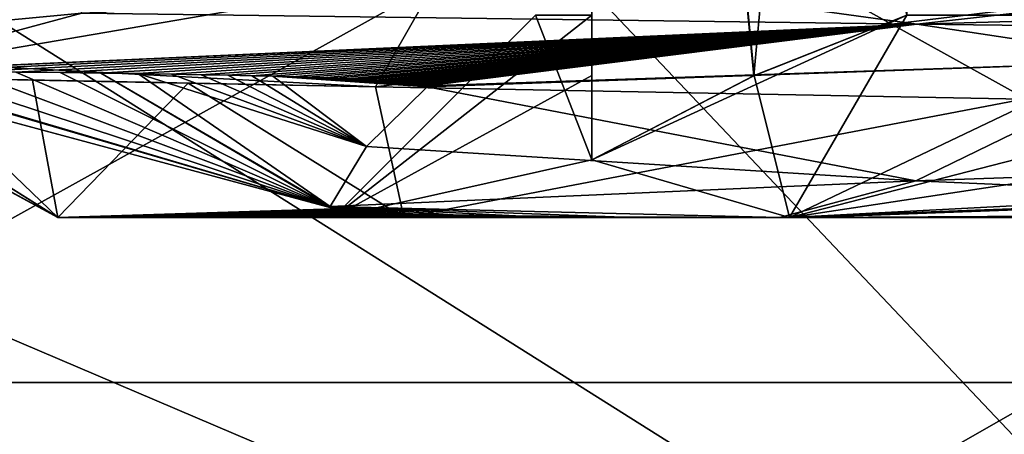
# Model space of a CAD drawing. Header units: millimetres. Extents: x -106 to 198, y -388 to 267.
# Tile 37 of 256: x -9.25 to -4.38, y 6.24 to 8.3. Entities that reach past the tile are written whole.
import ezdxf

# ---------------------------------------------------------------- set-up
doc = ezdxf.new("R2010")
doc.units = ezdxf.units.MM
doc.header["$LTSCALE"] = 52.148148
for name, color, linetype in [('14', 7, 'CONTINUOUS'), ('18', 7, 'CONTINUOUS'), ('185', 7, 'CONTINUOUS'), ('186', 7, 'CONTINUOUS'), ('188', 7, 'CONTINUOUS'), ('46', 7, 'CONTINUOUS'), ('5541', 7, 'CONTINUOUS'), ('5591', 7, 'CONTINUOUS'), ('584', 7, 'CONTINUOUS'), ('590', 7, 'CONTINUOUS'), ('610', 7, 'CONTINUOUS'), ('620', 7, 'CONTINUOUS'), ('621', 7, 'CONTINUOUS'), ('623', 7, 'CONTINUOUS'), ('624', 7, 'CONTINUOUS'), ('647', 7, 'CONTINUOUS'), ('648', 7, 'CONTINUOUS'), ('649', 7, 'CONTINUOUS'), ('650', 7, 'CONTINUOUS'), ('651', 7, 'CONTINUOUS'), ('9', 7, 'CONTINUOUS')]:
    doc.layers.add(name, color=color, linetype=linetype)

msp = doc.modelspace()

# ---------------------------------------------------------------- linework, layer by layer
at = {"layer": '14', "linetype": 'CONTINUOUS'}
for points in [[(-8.8294, 13.8849, 36.8664), (-9.748, 3.2565, 10.5602), (8.8294, 13.8849, 36.8664), (-8.8294, 13.8849, 36.8664)], [(8.8294, 13.8849, 36.8664), (-9.748, 3.2565, 10.5602), (9.748, 3.2565, 10.5602), (8.8294, 13.8849, 36.8664)]]:
    msp.add_3dface(points, dxfattribs=at)
at = {"layer": '18', "linetype": 'CONTINUOUS'}
for points in [[(-20.5, 11.5, -17), (-19.9942, 3.5, -17), (-1.75, 3.5, -17), (-20.5, 11.5, -17)], [(-1.75, 11.5, -17), (-20.5, 11.5, -17), (-1.75, 3.5, -17), (-1.75, 11.5, -17)]]:
    msp.add_3dface(points, dxfattribs=at)
at = {"layer": '185', "linetype": 'CONTINUOUS'}
for points in [[(-1.75, 6.5, -14), (-1.75, 6.5, -6), (-10.75, 6.5, -6), (-1.75, 6.5, -14)], [(-10.75, 6.5, -14), (-1.75, 6.5, -14), (-10.75, 6.5, -6), (-10.75, 6.5, -14)]]:
    msp.add_3dface(points, dxfattribs=at)
at = {"layer": '186', "linetype": 'CONTINUOUS'}
for points in [[(-1.75, 11.5, -6), (-10.75, 11.5, -6), (-1.75, 6.5, -6), (-1.75, 11.5, -6)], [(-1.75, 6.5, -6), (-10.75, 11.5, -6), (-10.75, 6.5, -6), (-1.75, 6.5, -6)]]:
    msp.add_3dface(points, dxfattribs=at)
at = {"layer": '188', "linetype": 'CONTINUOUS'}
for points in [[(-10.75, 11.5, -14), (-1.75, 11.5, -14), (-10.75, 6.5, -14), (-10.75, 11.5, -14)], [(-1.75, 11.5, -14), (-1.75, 6.5, -14), (-10.75, 6.5, -14), (-1.75, 11.5, -14)]]:
    msp.add_3dface(points, dxfattribs=at)
at = {"layer": '46', "linetype": 'CONTINUOUS'}
msp.add_3dface([(-9.748, 3.2565, 10.5602), (-8.8294, 13.8849, 36.8664), (-15.8504, 16.643, 35.9972), (-9.748, 3.2565, 10.5602)], dxfattribs=at)
at = {"layer": '5541', "linetype": 'CONTINUOUS'}
for points in [[(-9.316, 11.5, 21.6204), (-1.75, 3.5, 1.8197), (-9.5806, 8.4384, 14.0427), (-9.316, 11.5, 21.6204)], [(-1.75, 3.5, 1.8197), (-9.316, 11.5, 21.6204), (-1.75, 11.5, 21.6204), (-1.75, 3.5, 1.8197)], [(-1.75, 3.5, 1.8197), (-13.852, 6.4224, 9.0529), (-9.5806, 8.4384, 14.0427), (-1.75, 3.5, 1.8197)], [(-1.75, 3.5, 1.8197), (-14.3894, 4.5274, 4.3627), (-13.852, 6.4224, 9.0529), (-1.75, 3.5, 1.8197)]]:
    msp.add_3dface(points, dxfattribs=at)
at = {"layer": '5591', "color": 7, "linetype": 'CONTINUOUS', "true_color": 0xdadfdb}
for points in [[(-5.4942, 7.3177, 57.3231), (-5.4211, 7.3177, 57.3774), (-2.896, 7.4148, 58.6849), (-5.4942, 7.3177, 57.3231)], [(-5.4211, 7.3177, 57.3774), (-5.3474, 7.3177, 57.431), (-2.896, 7.4148, 58.6849), (-5.4211, 7.3177, 57.3774)], [(-2.896, 7.4148, 58.6849), (-5.3474, 7.3177, 57.431), (-2.8085, 7.4118, 58.7136), (-2.896, 7.4148, 58.6849)]]:
    msp.add_3dface(points, dxfattribs=at)
at = {"layer": '584', "color": 7, "linetype": 'CONTINUOUS', "true_color": 0xdadfdb}
for points in [[(-10.366, 8.0368, 50.847), (-10.3748, 8.0306, 49.4428), (-9.0599, 7.3177, 51.3158), (-10.366, 8.0368, 50.847)], [(-10.3748, 8.0306, 49.4428), (-10.1806, 8.0215, 48.0067), (-9.0599, 7.3177, 51.3158), (-10.3748, 8.0306, 49.4428)], [(-10.2125, 8.0396, 51.9935), (-10.366, 8.0368, 50.847), (-9.0599, 7.3177, 51.3158), (-10.2125, 8.0396, 51.9935)], [(-10.0135, 8.0402, 52.8325), (-10.2125, 8.0396, 51.9935), (-7.7092, 7.3651, 55.0883), (-10.0135, 8.0402, 52.8325)], [(-7.7092, 7.3651, 55.0883), (-10.2125, 8.0396, 51.9935), (-7.6923, 7.3607, 55.1002), (-7.7092, 7.3651, 55.0883)], [(-7.6923, 7.3607, 55.1002), (-10.2125, 8.0396, 51.9935), (-9.0599, 7.3177, 51.3158), (-7.6923, 7.3607, 55.1002)], [(-9.9926, 8.0402, 52.9049), (-10.0135, 8.0402, 52.8325), (-7.7092, 7.3651, 55.0883), (-9.9926, 8.0402, 52.9049)], [(-9.7488, 8.0395, 53.637), (-9.9926, 8.0402, 52.9049), (-7.7092, 7.3651, 55.0883), (-9.7488, 8.0395, 53.637)], [(-9.5036, 8.0381, 54.2309), (-9.7488, 8.0395, 53.637), (-7.7092, 7.3651, 55.0883), (-9.5036, 8.0381, 54.2309)], [(-9.2682, 8.0362, 54.7171), (-9.5036, 8.0381, 54.2309), (-7.7092, 7.3651, 55.0883), (-9.2682, 8.0362, 54.7171)], [(-9.0485, 8.034, 55.118), (-9.2682, 8.0362, 54.7171), (-7.7092, 7.3651, 55.0883), (-9.0485, 8.034, 55.118)], [(-8.8471, 8.0316, 55.451), (-9.0485, 8.034, 55.118), (-7.7092, 7.3651, 55.0883), (-8.8471, 8.0316, 55.451)], [(-8.6641, 8.0291, 55.7294), (-8.8471, 8.0316, 55.451), (-7.715, 7.3712, 55.0989), (-8.6641, 8.0291, 55.7294)], [(-7.715, 7.3712, 55.0989), (-8.8471, 8.0316, 55.451), (-7.7092, 7.3651, 55.0883), (-7.715, 7.3712, 55.0989)], [(-8.4992, 8.0264, 55.9633), (-8.6641, 8.0291, 55.7294), (-7.5349, 7.6679, 56.2061), (-8.4992, 8.0264, 55.9633)], [(-7.5349, 7.6679, 56.2061), (-8.6641, 8.0291, 55.7294), (-7.715, 7.3712, 55.0989), (-7.5349, 7.6679, 56.2061)], [(-10.1806, 8.0215, 48.0067), (-9.7823, 8.0098, 46.608), (-9.0599, 7.3177, 51.3158), (-10.1806, 8.0215, 48.0067)], [(-9.7823, 8.0098, 46.608), (-9.1852, 7.9966, 45.2714), (-9.0599, 7.3177, 51.3158), (-9.7823, 8.0098, 46.608)], [(-9.1852, 7.9966, 45.2714), (-8.4166, 7.9816, 44.0543), (-9.0599, 7.3177, 51.3158), (-9.1852, 7.9966, 45.2714)], [(-9.0599, 7.3177, 51.3158), (-8.4166, 7.9816, 44.0543), (-7.3504, 7.3177, 44.5424), (-9.0599, 7.3177, 51.3158)], [(-8.3514, 8.0237, 56.1607), (-8.4992, 8.0264, 55.9633), (-7.5349, 7.6679, 56.2061), (-8.3514, 8.0237, 56.1607)], [(-8.4166, 7.9816, 44.0543), (-7.4898, 7.9629, 42.9695), (-7.3504, 7.3177, 44.5424), (-8.4166, 7.9816, 44.0543)], [(-8.2194, 8.021, 56.3281), (-8.3514, 8.0237, 56.1607), (-7.5349, 7.6679, 56.2061), (-8.2194, 8.021, 56.3281)], [(-8.1018, 8.0183, 56.4705), (-8.2194, 8.021, 56.3281), (-7.5349, 7.6679, 56.2061), (-8.1018, 8.0183, 56.4705)], [(-7.9972, 8.0157, 56.5921), (-8.1018, 8.0183, 56.4705), (-7.5349, 7.6679, 56.2061), (-7.9972, 8.0157, 56.5921)], [(-7.9045, 8.0131, 56.6962), (-7.9972, 8.0157, 56.5921), (-7.2347, 7.9629, 57.2927), (-7.9045, 8.0131, 56.6962)], [(-7.2347, 7.9629, 57.2927), (-7.9972, 8.0157, 56.5921), (-7.5349, 7.6679, 56.2061), (-7.2347, 7.9629, 57.2927)], [(-7.8222, 8.0107, 56.7856), (-7.9045, 8.0131, 56.6962), (-7.2347, 7.9629, 57.2927), (-7.8222, 8.0107, 56.7856)], [(-7.7493, 8.0082, 56.8624), (-7.8222, 8.0107, 56.7856), (-7.2347, 7.9629, 57.2927), (-7.7493, 8.0082, 56.8624)], [(-7.6847, 8.0058, 56.9285), (-7.7493, 8.0082, 56.8624), (-7.2347, 7.9629, 57.2927), (-7.6847, 8.0058, 56.9285)], [(-7.6275, 8.0035, 56.9854), (-7.6847, 8.0058, 56.9285), (-7.2347, 7.9629, 57.2927), (-7.6275, 8.0035, 56.9854)], [(-7.5769, 8.0013, 57.0345), (-7.6275, 8.0035, 56.9854), (-7.2347, 7.9629, 57.2927), (-7.5769, 8.0013, 57.0345)], [(-7.5322, 7.9991, 57.0769), (-7.5769, 8.0013, 57.0345), (-7.2347, 7.9629, 57.2927), (-7.5322, 7.9991, 57.0769)], [(-7.4926, 7.997, 57.1136), (-7.5322, 7.9991, 57.0769), (-7.2347, 7.9629, 57.2927), (-7.4926, 7.997, 57.1136)], [(-7.4576, 7.995, 57.1453), (-7.4926, 7.997, 57.1136), (-7.2347, 7.9629, 57.2927), (-7.4576, 7.995, 57.1453)], [(-7.4266, 7.9931, 57.1727), (-7.4576, 7.995, 57.1453), (-7.2347, 7.9629, 57.2927), (-7.4266, 7.9931, 57.1727)], [(-7.3993, 7.9913, 57.1965), (-7.4266, 7.9931, 57.1727), (-7.2347, 7.9629, 57.2927), (-7.3993, 7.9913, 57.1965)], [(-7.3751, 7.9896, 57.2169), (-7.3993, 7.9913, 57.1965), (-7.2347, 7.9629, 57.2927), (-7.3751, 7.9896, 57.2169)], [(-7.3536, 7.9878, 57.2344), (-7.3751, 7.9896, 57.2169), (-7.2347, 7.9629, 57.2927), (-7.3536, 7.9878, 57.2344)], [(-7.3346, 7.986, 57.2493), (-7.3536, 7.9878, 57.2344), (-7.2347, 7.9629, 57.2927), (-7.3346, 7.986, 57.2493)], [(-7.3178, 7.9843, 57.2621), (-7.3346, 7.986, 57.2493), (-7.2347, 7.9629, 57.2927), (-7.3178, 7.9843, 57.2621)], [(-7.303, 7.9827, 57.2731), (-7.3178, 7.9843, 57.2621), (-7.2347, 7.9629, 57.2927), (-7.303, 7.9827, 57.2731)], [(-7.2899, 7.9813, 57.2826), (-7.303, 7.9827, 57.2731), (-7.2347, 7.9629, 57.2927), (-7.2899, 7.9813, 57.2826)], [(-7.2782, 7.9795, 57.2901), (-7.2899, 7.9813, 57.2826), (-7.2347, 7.9629, 57.2927), (-7.2782, 7.9795, 57.2901)], [(-7.2677, 7.9775, 57.2956), (-7.2782, 7.9795, 57.2901), (-7.2347, 7.9629, 57.2927), (-7.2677, 7.9775, 57.2956)], [(-7.4898, 7.9629, 42.9695), (-4.2886, 7.9027, 40.7804), (-7.3504, 7.3177, 44.5424), (-7.4898, 7.9629, 42.9695)], [(-7.2584, 7.9754, 57.2997), (-7.2677, 7.9775, 57.2956), (-7.2347, 7.9629, 57.2927), (-7.2584, 7.9754, 57.2997)], [(-7.2502, 7.9732, 57.3024), (-7.2584, 7.9754, 57.2997), (-7.2347, 7.9629, 57.2927), (-7.2502, 7.9732, 57.3024)], [(-7.2431, 7.9708, 57.3037), (-7.2502, 7.9732, 57.3024), (-7.2347, 7.9629, 57.2927), (-7.2431, 7.9708, 57.3037)], [(-7.2372, 7.9682, 57.3032), (-7.2431, 7.9708, 57.3037), (-7.2341, 7.9652, 57.299), (-7.2372, 7.9682, 57.3032)], [(-7.2341, 7.9652, 57.299), (-7.2431, 7.9708, 57.3037), (-7.2347, 7.9629, 57.2927), (-7.2341, 7.9652, 57.299)], [(-7.3504, 7.3177, 44.5424), (-4.2886, 7.9027, 40.7804), (-1.361, 7.3177, 40.9467), (-7.3504, 7.3177, 44.5424)], [(-7.6699, 7.3571, 55.1226), (-7.6923, 7.3607, 55.1002), (-9.0599, 7.3177, 51.3158), (-7.6699, 7.3571, 55.1226)], [(-7.6388, 7.3535, 55.1577), (-7.6699, 7.3571, 55.1226), (-9.0599, 7.3177, 51.3158), (-7.6388, 7.3535, 55.1577)], [(-7.5948, 7.3496, 55.2105), (-7.6388, 7.3535, 55.1577), (-9.0599, 7.3177, 51.3158), (-7.5948, 7.3496, 55.2105)], [(-7.5317, 7.3454, 55.2885), (-7.5948, 7.3496, 55.2105), (-9.0599, 7.3177, 51.3158), (-7.5317, 7.3454, 55.2885)], [(-7.4403, 7.3407, 55.4026), (-7.5317, 7.3454, 55.2885), (-9.0599, 7.3177, 51.3158), (-7.4403, 7.3407, 55.4026)], [(-7.3063, 7.3356, 55.5679), (-7.4403, 7.3407, 55.4026), (-9.0599, 7.3177, 51.3158), (-7.3063, 7.3356, 55.5679)], [(-7.1062, 7.3302, 55.8062), (-7.3063, 7.3356, 55.5679), (-9.0599, 7.3177, 51.3158), (-7.1062, 7.3302, 55.8062)], [(-6.7994, 7.3247, 56.1486), (-7.1062, 7.3302, 55.8062), (-9.0599, 7.3177, 51.3158), (-6.7994, 7.3247, 56.1486)], [(-6.3112, 7.32, 56.6376), (-6.7994, 7.3247, 56.1486), (-9.0599, 7.3177, 51.3158), (-6.3112, 7.32, 56.6376)], [(-5.4942, 7.3177, 57.3231), (-6.3112, 7.32, 56.6376), (-9.0599, 7.3177, 51.3158), (-5.4942, 7.3177, 57.3231)], [(-5.3474, 7.3177, 57.431), (1.4509, 7.3177, 59.0393), (-2.4106, 7.3332, 58.8597), (-5.3474, 7.3177, 57.431)]]:
    msp.add_3dface(points, dxfattribs=at)
at = {"layer": '590', "color": 7, "linetype": 'CONTINUOUS', "true_color": 0xdadfdb}
for points in [[(-6.4216, 8.3177, 51.9114), (-6.4216, 8.0197, 52.7813), (-7.7, 7.3177, 50), (-6.4216, 8.3177, 51.9114)], [(-6.7, 8.3177, 50), (-6.4216, 8.3177, 51.9114), (-7.7, 7.3177, 50), (-6.7, 8.3177, 50)], [(-6.4216, 7.6027, 46.2925), (-6.7, 8.3177, 50), (-7.7, 7.3177, 50), (-6.4216, 7.6027, 46.2925)], [(-6.4216, 8.3177, 48.0886), (-6.7, 8.3177, 50), (-6.4216, 7.6027, 46.2925), (-6.4216, 8.3177, 48.0886)], [(-5.6219, 8.0186, 54.1692), (-4.8661, 8.3177, 54.6056), (-6.4216, 7.6027, 53.7075), (-5.6219, 8.0186, 54.1692)], [(-6.4216, 7.6027, 53.7075), (-4.8661, 8.3177, 54.6056), (-5.4447, 7.3177, 55.4447), (-6.4216, 7.6027, 53.7075)], [(-6.4216, 8.0186, 47.2159), (-6.4216, 8.3177, 48.0886), (-6.4216, 7.6027, 46.2925), (-6.4216, 8.0186, 47.2159)], [(-4.8661, 8.3177, 45.3944), (-5.6195, 8.0197, 45.8294), (-5.4447, 7.3177, 44.5553), (-4.8661, 8.3177, 45.3944)], [(-1.5555, 8.3177, 56.5169), (-0.8021, 8.0197, 56.9519), (-5.4447, 7.3177, 55.4447), (-1.5555, 8.3177, 56.5169)], [(-3.35, 8.3177, 55.8024), (-1.5555, 8.3177, 56.5169), (-5.4447, 7.3177, 55.4447), (-3.35, 8.3177, 55.8024)], [(-4.8661, 8.3177, 54.6056), (-3.35, 8.3177, 55.8024), (-5.4447, 7.3177, 55.4447), (-4.8661, 8.3177, 54.6056)], [(-3.35, 8.3177, 44.1976), (-4.8661, 8.3177, 45.3944), (-5.4447, 7.3177, 44.5553), (-3.35, 8.3177, 44.1976)], [(0, 7.3177, 42.3), (-3.35, 8.3177, 44.1976), (-5.4447, 7.3177, 44.5553), (0, 7.3177, 42.3)], [(-6.4216, 8.0197, 52.7813), (-6.4216, 7.6027, 53.7075), (-7.7, 7.3177, 50), (-6.4216, 8.0197, 52.7813)], [(-5.6195, 8.0197, 45.8294), (-6.4216, 7.6027, 46.2925), (-5.4447, 7.3177, 44.5553), (-5.6195, 8.0197, 45.8294)], [(-0.8021, 8.0197, 56.9519), (0, 7.6027, 57.415), (-5.4447, 7.3177, 55.4447), (-0.8021, 8.0197, 56.9519)], [(-7.7, 7.3177, 50), (-6.4216, 7.6027, 53.7075), (-5.4447, 7.3177, 55.4447), (-7.7, 7.3177, 50)], [(-5.4447, 7.3177, 44.5553), (-6.4216, 7.6027, 46.2925), (-7.7, 7.3177, 50), (-5.4447, 7.3177, 44.5553)], [(-5.4447, 7.3177, 55.4447), (0, 7.6027, 57.415), (0, 7.3177, 57.7), (-5.4447, 7.3177, 55.4447)]]:
    msp.add_3dface(points, dxfattribs=at)
at = {"layer": '610', "color": 7, "linetype": 'CONTINUOUS', "true_color": 0xdadfdb}
for points in [[(-5.4942, 7.3177, 57.3231), (-9.0599, 7.3177, 51.3158), (-5.4211, 7.3177, 57.3774), (-5.4942, 7.3177, 57.3231)], [(-9.0599, 7.3177, 51.3158), (-7.3504, 7.3177, 44.5424), (-7.7, 7.3177, 50), (-9.0599, 7.3177, 51.3158)], [(-5.3474, 7.3177, 57.431), (-9.0599, 7.3177, 51.3158), (-5.4447, 7.3177, 55.4447), (-5.3474, 7.3177, 57.431)], [(-9.0599, 7.3177, 51.3158), (-5.3474, 7.3177, 57.431), (-5.4211, 7.3177, 57.3774), (-9.0599, 7.3177, 51.3158)], [(-9.0599, 7.3177, 51.3158), (-7.7, 7.3177, 50), (-5.4447, 7.3177, 55.4447), (-9.0599, 7.3177, 51.3158)], [(-7.3504, 7.3177, 44.5424), (-5.4447, 7.3177, 44.5553), (-7.7, 7.3177, 50), (-7.3504, 7.3177, 44.5424)], [(-7.3504, 7.3177, 44.5424), (-1.361, 7.3177, 40.9467), (-5.4447, 7.3177, 44.5553), (-7.3504, 7.3177, 44.5424)], [(-1.361, 7.3177, 40.9467), (0, 7.3177, 42.3), (-5.4447, 7.3177, 44.5553), (-1.361, 7.3177, 40.9467)], [(-5.3474, 7.3177, 57.431), (-5.4447, 7.3177, 55.4447), (0, 7.3177, 57.7), (-5.3474, 7.3177, 57.431)], [(1.4509, 7.3177, 59.0393), (-5.3474, 7.3177, 57.431), (0, 7.3177, 57.7), (1.4509, 7.3177, 59.0393)]]:
    msp.add_3dface(points, dxfattribs=at)
at = {"layer": '620', "color": 7, "linetype": 'CONTINUOUS', "true_color": 0xdadfdb}
for points in [[(-6.4216, 8.3177, 48.0886), (-6.4216, 8.0186, 47.2159), (-6.4216, 16.3177, 46.2925), (-6.4216, 8.3177, 48.0886)], [(-6.4216, 8.0186, 47.2159), (-6.4216, 7.6027, 46.2925), (-6.4216, 16.3177, 46.2925), (-6.4216, 8.0186, 47.2159)]]:
    msp.add_3dface(points, dxfattribs=at)
at = {"layer": '621', "color": 7, "linetype": 'CONTINUOUS', "true_color": 0xdadfdb}
for points in [[(-6.4216, 7.6027, 46.2925), (-5.6195, 8.0197, 45.8294), (-6.4216, 16.3177, 46.2925), (-6.4216, 7.6027, 46.2925)], [(-5.6195, 8.0197, 45.8294), (-4.8661, 8.3177, 45.3944), (-6.4216, 16.3177, 46.2925), (-5.6195, 8.0197, 45.8294)]]:
    msp.add_3dface(points, dxfattribs=at)
at = {"layer": '623', "color": 7, "linetype": 'CONTINUOUS', "true_color": 0xdadfdb}
for points in [[(-6.4216, 7.6027, 53.7075), (-6.4216, 8.0197, 52.7813), (-6.4216, 16.3177, 53.7075), (-6.4216, 7.6027, 53.7075)], [(-6.4216, 8.0197, 52.7813), (-6.4216, 8.3177, 51.9114), (-6.4216, 16.3177, 53.7075), (-6.4216, 8.0197, 52.7813)]]:
    msp.add_3dface(points, dxfattribs=at)
at = {"layer": '624', "color": 7, "linetype": 'CONTINUOUS', "true_color": 0xdadfdb}
for points in [[(-5.6219, 8.0186, 54.1692), (-6.4216, 7.6027, 53.7075), (-6.4216, 16.3177, 53.7075), (-5.6219, 8.0186, 54.1692)], [(-4.8661, 16.3177, 54.6056), (-5.6219, 8.0186, 54.1692), (-6.4216, 16.3177, 53.7075), (-4.8661, 16.3177, 54.6056)], [(-4.8661, 8.3177, 54.6056), (-5.6219, 8.0186, 54.1692), (-4.8661, 16.3177, 54.6056), (-4.8661, 8.3177, 54.6056)]]:
    msp.add_3dface(points, dxfattribs=at)
at = {"layer": '647', "color": 7, "linetype": 'CONTINUOUS', "true_color": 0xdadfdb}
for points in [[(-4.8216, 7.4992, 57.8912), (-2.896, 7.4148, 58.6849), (-1.0208, 7.6285, 59.1911), (-4.8216, 7.4992, 57.8912)], [(-7.715, 7.3712, 55.0989), (-5.4942, 7.3177, 57.3231), (-4.8216, 7.4992, 57.8912), (-7.715, 7.3712, 55.0989)], [(-5.4942, 7.3177, 57.3231), (-2.896, 7.4148, 58.6849), (-4.8216, 7.4992, 57.8912), (-5.4942, 7.3177, 57.3231)], [(-7.715, 7.3712, 55.0989), (-7.7092, 7.3651, 55.0883), (-7.6923, 7.3607, 55.1002), (-7.715, 7.3712, 55.0989)], [(-7.715, 7.3712, 55.0989), (-7.6923, 7.3607, 55.1002), (-7.6699, 7.3571, 55.1226), (-7.715, 7.3712, 55.0989)], [(-7.715, 7.3712, 55.0989), (-7.6699, 7.3571, 55.1226), (-7.6388, 7.3535, 55.1577), (-7.715, 7.3712, 55.0989)], [(-7.715, 7.3712, 55.0989), (-7.6388, 7.3535, 55.1577), (-7.5948, 7.3496, 55.2105), (-7.715, 7.3712, 55.0989)], [(-7.715, 7.3712, 55.0989), (-7.5948, 7.3496, 55.2105), (-7.5317, 7.3454, 55.2885), (-7.715, 7.3712, 55.0989)], [(-7.715, 7.3712, 55.0989), (-7.5317, 7.3454, 55.2885), (-7.4403, 7.3407, 55.4026), (-7.715, 7.3712, 55.0989)], [(-7.715, 7.3712, 55.0989), (-7.4403, 7.3407, 55.4026), (-7.3063, 7.3356, 55.5679), (-7.715, 7.3712, 55.0989)], [(-7.715, 7.3712, 55.0989), (-7.3063, 7.3356, 55.5679), (-7.1062, 7.3302, 55.8062), (-7.715, 7.3712, 55.0989)], [(-7.715, 7.3712, 55.0989), (-7.1062, 7.3302, 55.8062), (-6.7994, 7.3247, 56.1486), (-7.715, 7.3712, 55.0989)], [(-7.715, 7.3712, 55.0989), (-6.7994, 7.3247, 56.1486), (-6.3112, 7.32, 56.6376), (-7.715, 7.3712, 55.0989)], [(-7.715, 7.3712, 55.0989), (-6.3112, 7.32, 56.6376), (-5.4942, 7.3177, 57.3231), (-7.715, 7.3712, 55.0989)]]:
    msp.add_3dface(points, dxfattribs=at)
at = {"layer": '648', "color": 7, "linetype": 'CONTINUOUS', "true_color": 0xdadfdb}
for points in [[(-7.2347, 7.9629, 57.2927), (-4.8216, 7.4992, 57.8912), (-3.6046, 8.09, 59.6192), (-7.2347, 7.9629, 57.2927)], [(-4.8216, 7.4992, 57.8912), (-1.0208, 7.6285, 59.1911), (-3.6046, 8.09, 59.6192), (-4.8216, 7.4992, 57.8912)], [(-7.2347, 7.9629, 57.2927), (-7.5349, 7.6679, 56.2061), (-4.8216, 7.4992, 57.8912), (-7.2347, 7.9629, 57.2927)], [(-7.5349, 7.6679, 56.2061), (-7.715, 7.3712, 55.0989), (-4.8216, 7.4992, 57.8912), (-7.5349, 7.6679, 56.2061)]]:
    msp.add_3dface(points, dxfattribs=at)
at = {"layer": '649', "color": 7, "linetype": 'CONTINUOUS', "true_color": 0xdadfdb}
for points in [[(-6.0757, 8.4488, 58.2832), (-4.8154, 8.2739, 59.2253), (-2.138, 8.5755, 60.0476), (-6.0757, 8.4488, 58.2832)], [(-4.8154, 8.2739, 59.2253), (3.397, 8.5068, 59.8364), (-2.138, 8.5755, 60.0476), (-4.8154, 8.2739, 59.2253)], [(-4.8154, 8.2739, 59.2253), (0.6548, 8.209, 60.2516), (3.397, 8.5068, 59.8364), (-4.8154, 8.2739, 59.2253)], [(-8.9413, 8.3278, 55.0574), (-4.8154, 8.2739, 59.2253), (-6.0757, 8.4488, 58.2832), (-8.9413, 8.3278, 55.0574)], [(-10.2288, 8.2064, 50.9462), (-10.0135, 8.0402, 52.8325), (-8.9413, 8.3278, 55.0574), (-10.2288, 8.2064, 50.9462)], [(-10.0135, 8.0402, 52.8325), (-4.8154, 8.2739, 59.2253), (-8.9413, 8.3278, 55.0574), (-10.0135, 8.0402, 52.8325)], [(-10.0135, 8.0402, 52.8325), (-9.9926, 8.0402, 52.9049), (-4.8154, 8.2739, 59.2253), (-10.0135, 8.0402, 52.8325)], [(-9.9926, 8.0402, 52.9049), (-9.7488, 8.0395, 53.637), (-4.8154, 8.2739, 59.2253), (-9.9926, 8.0402, 52.9049)], [(-9.7488, 8.0395, 53.637), (-9.5036, 8.0381, 54.2309), (-4.8154, 8.2739, 59.2253), (-9.7488, 8.0395, 53.637)], [(-9.5036, 8.0381, 54.2309), (-9.2682, 8.0362, 54.7171), (-4.8154, 8.2739, 59.2253), (-9.5036, 8.0381, 54.2309)], [(-9.2682, 8.0362, 54.7171), (-9.0485, 8.034, 55.118), (-4.8154, 8.2739, 59.2253), (-9.2682, 8.0362, 54.7171)], [(-9.0485, 8.034, 55.118), (-8.8471, 8.0316, 55.451), (-4.8154, 8.2739, 59.2253), (-9.0485, 8.034, 55.118)], [(-8.8471, 8.0316, 55.451), (-8.6641, 8.0291, 55.7294), (-4.8154, 8.2739, 59.2253), (-8.8471, 8.0316, 55.451)], [(-8.6641, 8.0291, 55.7294), (-8.4992, 8.0264, 55.9633), (-4.8154, 8.2739, 59.2253), (-8.6641, 8.0291, 55.7294)], [(-8.4992, 8.0264, 55.9633), (-8.3514, 8.0237, 56.1607), (-4.8154, 8.2739, 59.2253), (-8.4992, 8.0264, 55.9633)], [(-8.3514, 8.0237, 56.1607), (-8.2194, 8.021, 56.3281), (-4.8154, 8.2739, 59.2253), (-8.3514, 8.0237, 56.1607)], [(-8.2194, 8.021, 56.3281), (-8.1018, 8.0183, 56.4705), (-4.8154, 8.2739, 59.2253), (-8.2194, 8.021, 56.3281)], [(-8.1018, 8.0183, 56.4705), (-7.9972, 8.0157, 56.5921), (-4.8154, 8.2739, 59.2253), (-8.1018, 8.0183, 56.4705)], [(-7.9972, 8.0157, 56.5921), (-7.9045, 8.0131, 56.6962), (-4.8154, 8.2739, 59.2253), (-7.9972, 8.0157, 56.5921)], [(-7.9045, 8.0131, 56.6962), (-7.8222, 8.0107, 56.7856), (-4.8154, 8.2739, 59.2253), (-7.9045, 8.0131, 56.6962)], [(-7.8222, 8.0107, 56.7856), (-7.7493, 8.0082, 56.8624), (-4.8154, 8.2739, 59.2253), (-7.8222, 8.0107, 56.7856)], [(-7.7493, 8.0082, 56.8624), (-7.6847, 8.0058, 56.9285), (-4.8154, 8.2739, 59.2253), (-7.7493, 8.0082, 56.8624)], [(-7.6847, 8.0058, 56.9285), (-7.6275, 8.0035, 56.9854), (-4.8154, 8.2739, 59.2253), (-7.6847, 8.0058, 56.9285)], [(-7.6275, 8.0035, 56.9854), (-7.5769, 8.0013, 57.0345), (-4.8154, 8.2739, 59.2253), (-7.6275, 8.0035, 56.9854)], [(-7.5769, 8.0013, 57.0345), (-7.5322, 7.9991, 57.0769), (-4.8154, 8.2739, 59.2253), (-7.5769, 8.0013, 57.0345)], [(-7.5322, 7.9991, 57.0769), (-7.4926, 7.997, 57.1136), (-4.8154, 8.2739, 59.2253), (-7.5322, 7.9991, 57.0769)], [(-7.4926, 7.997, 57.1136), (-7.4576, 7.995, 57.1453), (-4.8154, 8.2739, 59.2253), (-7.4926, 7.997, 57.1136)], [(-7.4576, 7.995, 57.1453), (-7.4266, 7.9931, 57.1727), (-4.8154, 8.2739, 59.2253), (-7.4576, 7.995, 57.1453)], [(-7.4266, 7.9931, 57.1727), (-7.3993, 7.9913, 57.1965), (-4.8154, 8.2739, 59.2253), (-7.4266, 7.9931, 57.1727)], [(-7.3993, 7.9913, 57.1965), (-7.3751, 7.9896, 57.2169), (-4.8154, 8.2739, 59.2253), (-7.3993, 7.9913, 57.1965)], [(-7.3751, 7.9896, 57.2169), (-7.3536, 7.9878, 57.2344), (-4.8154, 8.2739, 59.2253), (-7.3751, 7.9896, 57.2169)], [(-7.3536, 7.9878, 57.2344), (-7.3346, 7.986, 57.2493), (-4.8154, 8.2739, 59.2253), (-7.3536, 7.9878, 57.2344)], [(-7.3346, 7.986, 57.2493), (-7.3178, 7.9843, 57.2621), (-4.8154, 8.2739, 59.2253), (-7.3346, 7.986, 57.2493)], [(-7.3178, 7.9843, 57.2621), (-7.303, 7.9827, 57.2731), (-4.8154, 8.2739, 59.2253), (-7.3178, 7.9843, 57.2621)], [(-7.303, 7.9827, 57.2731), (-7.2899, 7.9813, 57.2826), (-4.8154, 8.2739, 59.2253), (-7.303, 7.9827, 57.2731)], [(-7.2899, 7.9813, 57.2826), (-7.2782, 7.9795, 57.2901), (-4.8154, 8.2739, 59.2253), (-7.2899, 7.9813, 57.2826)], [(-7.2782, 7.9795, 57.2901), (-7.2677, 7.9775, 57.2956), (-4.8154, 8.2739, 59.2253), (-7.2782, 7.9795, 57.2901)], [(-7.2677, 7.9775, 57.2956), (-7.2584, 7.9754, 57.2997), (-4.8154, 8.2739, 59.2253), (-7.2677, 7.9775, 57.2956)], [(-7.2584, 7.9754, 57.2997), (-7.2502, 7.9732, 57.3024), (-4.8154, 8.2739, 59.2253), (-7.2584, 7.9754, 57.2997)], [(-7.2502, 7.9732, 57.3024), (-7.2431, 7.9708, 57.3037), (-4.8154, 8.2739, 59.2253), (-7.2502, 7.9732, 57.3024)], [(-7.2431, 7.9708, 57.3037), (-7.2372, 7.9682, 57.3032), (-4.8154, 8.2739, 59.2253), (-7.2431, 7.9708, 57.3037)], [(-7.2372, 7.9682, 57.3032), (-3.6046, 8.09, 59.6192), (-4.8154, 8.2739, 59.2253), (-7.2372, 7.9682, 57.3032)], [(-3.6046, 8.09, 59.6192), (0.6548, 8.209, 60.2516), (-4.8154, 8.2739, 59.2253), (-3.6046, 8.09, 59.6192)], [(-7.4898, 7.9629, 42.9695), (-9.7823, 8.0098, 46.608), (-9.7138, 8.0798, 46.6584), (-7.4898, 7.9629, 42.9695)], [(-7.2372, 7.9682, 57.3032), (-7.2341, 7.9652, 57.299), (-3.6046, 8.09, 59.6192), (-7.2372, 7.9682, 57.3032)], [(-7.2341, 7.9652, 57.299), (-7.2347, 7.9629, 57.2927), (-3.6046, 8.09, 59.6192), (-7.2341, 7.9652, 57.299)], [(-7.4898, 7.9629, 42.9695), (-9.1852, 7.9966, 45.2714), (-9.7823, 8.0098, 46.608), (-7.4898, 7.9629, 42.9695)], [(-7.4898, 7.9629, 42.9695), (-8.4166, 7.9816, 44.0543), (-9.1852, 7.9966, 45.2714), (-7.4898, 7.9629, 42.9695)]]:
    msp.add_3dface(points, dxfattribs=at)
at = {"layer": '650', "color": 7, "linetype": 'CONTINUOUS', "true_color": 0xdadfdb}
for points in [[(-10.2288, 8.2064, 50.9462), (-8.9413, 8.3278, 55.0574), (-9.077, 8.77, 51.768), (-10.2288, 8.2064, 50.9462)], [(-8.9695, 8.6382, 47.7493), (-10.2288, 8.2064, 50.9462), (-9.077, 8.77, 51.768), (-8.9695, 8.6382, 47.7493)], [(-9.7138, 8.0798, 46.6584), (-10.2288, 8.2064, 50.9462), (-8.9695, 8.6382, 47.7493), (-9.7138, 8.0798, 46.6584)], [(-7.1738, 8.5168, 44.1646), (-9.7138, 8.0798, 46.6584), (-8.9695, 8.6382, 47.7493), (-7.1738, 8.5168, 44.1646)], [(-7.4898, 7.9629, 42.9695), (-9.7138, 8.0798, 46.6584), (-7.1738, 8.5168, 44.1646), (-7.4898, 7.9629, 42.9695)], [(-4.0178, 8.3862, 41.6709), (-7.4898, 7.9629, 42.9695), (-7.1738, 8.5168, 44.1646), (-4.0178, 8.3862, 41.6709)], [(-4.2886, 7.9027, 40.7804), (-7.4898, 7.9629, 42.9695), (-4.0178, 8.3862, 41.6709), (-4.2886, 7.9027, 40.7804)]]:
    msp.add_3dface(points, dxfattribs=at)
at = {"layer": '651', "color": 7, "linetype": 'CONTINUOUS', "true_color": 0xdadfdb}
msp.add_3dface([(-5.3474, 7.3177, 57.431), (-2.4106, 7.3332, 58.8597), (-2.8085, 7.4118, 58.7136), (-5.3474, 7.3177, 57.431)], dxfattribs=at)
at = {"layer": '9', "linetype": 'CONTINUOUS'}
for points in [[(-18.2717, 1, -20.5), (-0.0005, 45, -20.5), (8.2059, 39.1953, -20.5), (-18.2717, 1, -20.5)], [(-0.0005, 45, -20.5), (-18.2717, 1, -20.5), (-8.1685, 39.2187, -20.5), (-0.0005, 45, -20.5)], [(-8.1685, 39.2187, -20.5), (-18.2717, 1, -20.5), (-10.0525, 38.0937, -20.5), (-8.1685, 39.2187, -20.5)], [(10.0493, 38.0956, -20.5), (-18.2717, 1, -20.5), (8.2059, 39.1953, -20.5), (10.0493, 38.0956, -20.5)], [(14.3874, 35.9597, -20.5), (-18.2717, 1, -20.5), (10.0493, 38.0956, -20.5), (14.3874, 35.9597, -20.5)], [(18.2717, 1, -20.5), (-18.2717, 1, -20.5), (14.3874, 35.9597, -20.5), (18.2717, 1, -20.5)]]:
    msp.add_3dface(points, dxfattribs=at)

doc.saveas('drawing.dxf')
